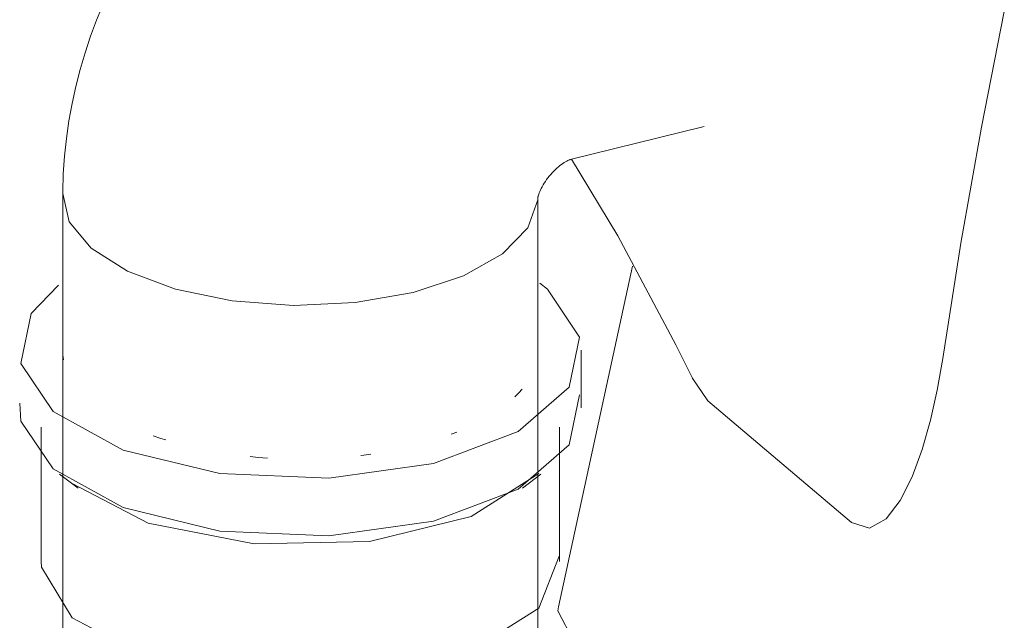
# Model space of a CAD drawing. Header units: millimetres. Extents: x -121 to 34184, y -147 to 33428.
# Tile 66 of 256: x 12940 to 13168, y 21384 to 21523. Entities that reach past the tile are written whole.
import ezdxf

# ---------------------------------------------------------------- set-up
doc = ezdxf.new("R2010")
doc.units = ezdxf.units.MM
doc.layers.add('P-PIPE-____-OTLN', color=3, linetype='Continuous', lineweight=20)
doc.layers.add('P-SANR-FIXT-OTLN', color=6, linetype='Continuous', lineweight=20)

# ---------------------------------------------------------------- blocks, each defined once
blk = doc.blocks.new('ADSK_Унитаз напольный_ГОСТ 30493-2017 - Вертикальный выпуск-1561234-_3D_ копия 1')
at = {"layer": 'P-SANR-FIXT-OTLN'}
for p, q in [((11044.09, 21490.13), (11075.08, 21497.79)), ((10926.62, 21481.56), (10926.62, 21392.66)), ((11036.62, 21392.66), (11036.62, 21481.56)), ((11058.56, 21465.5), (11041.37, 21386.66)), ((11038.82, 21460.14), (11037.07, 21461.53)), ((11046.62, 21432.67), (11046.62, 21446)), ((11072.35, 21439.66), (11076, 21434.33)), ((11076, 21434.33), (11109.24, 21406.12)), ((10921.62, 21428.22), (10921.62, 21397.1)), ((11041.62, 21397.1), (11041.62, 21428.22)), ((11017.86, 21427.06), (11016.54, 21426.55)), ((10925.9, 21417.34), (10930.19, 21414.07)), ((11033.05, 21414.07), (11037.34, 21417.34))]:
    blk.add_line(p, q, dxfattribs=at)
for points in [[(10935.99, 21526.13, 0), (10934.47, 21522.43, 0), (10933.08, 21518.67, 0), (10931.81, 21514.85, 0), (10930.67, 21510.98, 0), (10929.66, 21507.07, 0), (10928.79, 21503.1, 0), (10928.06, 21499.09, 0), (10927.47, 21495.04, 0), (10927.04, 21490.96, 0), (10926.75, 21486.84, 0), (10926.63, 21482.69, 0), (10926.62, 21481.56, 0)], [(11130.34, 21444.07, 0), (11134.55, 21470.81, 0), (11139.28, 21497.6, 0), (11144.59, 21524.41, 0)], [(11036.61, 21481.28, 0), (11036.61, 21481.3, 0), (11036.63, 21481.38, 0), (11036.66, 21481.51, 0), (11036.7, 21481.69, 0), (11036.76, 21481.91, 0), (11036.85, 21482.16, 0), (11036.95, 21482.45, 0), (11037.08, 21482.77, 0), (11037.23, 21483.11, 0), (11037.41, 21483.48, 0), (11037.61, 21483.86, 0), (11037.83, 21484.26, 0), (11038.08, 21484.66, 0), (11038.35, 21485.07, 0), (11038.64, 21485.49, 0), (11038.94, 21485.9, 0), (11039.26, 21486.3, 0), (11039.6, 21486.7, 0), (11039.95, 21487.08, 0), (11040.3, 21487.45, 0), (11040.66, 21487.8, 0), (11041.02, 21488.13, 0), (11041.38, 21488.44, 0), (11041.74, 21488.73, 0), (11042.08, 21488.99, 0), (11042.41, 21489.22, 0), (11042.73, 21489.43, 0), (11043.02, 21489.61, 0), (11043.29, 21489.76, 0), (11043.53, 21489.89, 0), (11043.74, 21489.98, 0), (11043.9, 21490.06, 0), (11044.02, 21490.11, 0), (11044.1, 21490.13, 0), (11044.13, 21490.14, 0)], [(11044.44, 21490.27, 0), (11055.11, 21472.45, 0), (11068.57, 21447.28, 0), (11072.62, 21439.07, 0)], [(10926.64, 21482.29, 0), (10928.11, 21475.75, 0), (10933.22, 21469.6, 0)], [(10933.22, 21469.6, 0), (10928.11, 21475.75, 0), (10926.64, 21482.29, 0)], [(10933.22, 21469.6, 0), (10941.63, 21464.28, 0), (10952.77, 21460.13, 0), (10965.87, 21457.44, 0), (10980.04, 21456.39, 0), (10994.33, 21457.06, 0), (11007.74, 21459.4, 0), (11019.38, 21463.25, 0), (11028.44, 21468.35, 0), (11034.32, 21474.35, 0), (11036.6, 21480.84, 0)], [(11036.6, 21480.84, 0), (11034.32, 21474.35, 0), (11028.44, 21468.35, 0), (11019.38, 21463.25, 0), (11007.74, 21459.4, 0), (10994.33, 21457.06, 0), (10980.04, 21456.39, 0), (10965.87, 21457.44, 0), (10952.77, 21460.13, 0), (10941.63, 21464.28, 0), (10933.22, 21469.6, 0)], [(10925.61, 21461.1, 0), (10919.34, 21454.52, 0), (10916.96, 21442.97, 0), (10924.42, 21431.87, 0)], [(10924.42, 21431.87, 0), (10940.59, 21422.92, 0), (10963, 21417.49, 0), (10988.25, 21416.4, 0), (11012.49, 21419.81, 0), (11032.03, 21427.22, 0), (11043.9, 21437.48, 0), (11046.28, 21449.04, 0), (11038.82, 21460.14, 0)], [(10926.83, 21443.82, 0), (10926.68, 21444.84, 0), (10926.63, 21445.97, 0)], [(11127.48, 21429.86, 0), (11129.05, 21436.78, 0), (11130.34, 21444.07, 0)], [(11032.99, 21437.01, 0), (11032.22, 21436.13, 0), (11031.31, 21435.21, 0)], [(10924.42, 21418.53, 0), (10940.59, 21409.59, 0), (10963, 21404.15, 0), (10988.25, 21403.06, 0), (11012.49, 21406.48, 0), (11032.03, 21413.88, 0), (11043.9, 21424.14, 0), (11046.28, 21435.7, 0)], [(10916.66, 21433.74, 0), (10916.96, 21429.63, 0), (10924.42, 21418.53, 0)], [(11109.24, 21406.12, 0), (11113.42, 21404.82, 0), (11117.25, 21407.02, 0), (11120.5, 21411.27, 0), (11123.25, 21416.74, 0), (11125.56, 21423.01, 0), (11127.48, 21429.86, 0)], [(10950.46, 21425.25, 0), (10949.35, 21425.61, 0), (10947.57, 21426.23, 0)], [(10974.06, 21421.06, 0), (10971.87, 21421.22, 0), (10970.02, 21421.39, 0)], [(10997.98, 21421.96, 0), (10996.32, 21421.74, 0), (10995.62, 21421.65, 0)], [(10928.82, 21415.17, 0), (10946.41, 21405.98, 0), (10970.98, 21401.19, 0), (10997.65, 21401.75, 0), (11021.15, 21407.56, 0), (11036.82, 21417.46, 0)], [(10928.82, 21384.06, 0), (10946.41, 21374.86, 0), (10970.98, 21370.07, 0), (10997.65, 21370.63, 0), (11021.15, 21376.44, 0), (11036.82, 21386.34, 0), (11041.56, 21398.37, 0)], [(10921.62, 21397.1, 0), (10921.68, 21395.84, 0), (10928.82, 21384.06, 0)], [(11044.83, 21378.77, 0), (11041.24, 21385.69, 0), (11041.37, 21386.66, 0)]]:
    blk.add_polyline3d(points, dxfattribs=at)

msp = doc.modelspace()

# ---------------------------------------------------------------- linework, layer by layer
at = {"layer": 'P-PIPE-____-OTLN', "color": 22}
for p, q in [((12949.64, 21392.66), (12949.64, 21316.72)), ((13059.64, 21316.72), (13059.64, 21392.66))]:
    msp.add_line(p, q, dxfattribs=at)

# ---------------------------------------------------------------- block references
at = {"layer": 'P-SANR-FIXT-OTLN'}
msp.add_blockref('ADSK_Унитаз напольный_ГОСТ 30493-2017 - Вертикальный выпуск-1561234-_3D_ копия 1', (2023.02, 0), dxfattribs=at)

doc.saveas('drawing.dxf')
